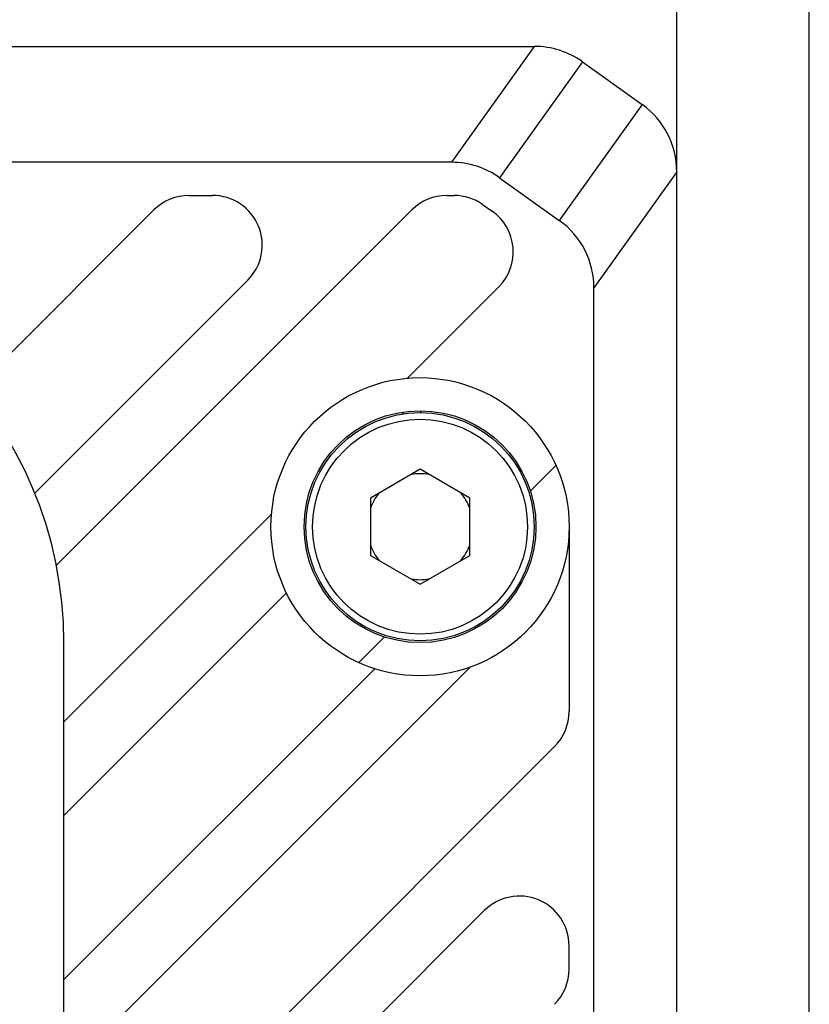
# Model space of a CAD drawing. Header units: millimetres. Extents: x 100 to 429, y 82 to 393.
# Tile 24 of 26: x 397 to 409, y 269 to 283. Entities that reach past the tile are written whole.
import ezdxf

# ---------------------------------------------------------------- set-up
doc = ezdxf.new("R2010")
doc.units = ezdxf.units.MM
doc.header["$LTSCALE"] = 32.67
doc.layers.add('00_COMPONENTS', color=7, linetype='CONTINUOUS')

msp = doc.modelspace()

# ---------------------------------------------------------------- linework, layer by layer
at = {"layer": '00_COMPONENTS', "color": 4}
for p, q in [((407.2656, 281.1983), (407.2656, 365.683)), ((405.115, 283.0916), (403.865, 281.3416)), ((405.8416, 282.8587), (404.5916, 281.1087)), ((406.7422, 282.2155), (405.4922, 280.4655)), ((407.2656, 281.1983), (406.0156, 279.4483)), ((405.0524, 276.3784), (405.4413, 276.7673)), ((402.4649, 273.7908), (402.8534, 274.1794))]:
    msp.add_line(p, q, dxfattribs=at)
at = {"layer": '00_COMPONENTS', "color": 7}
for p, q in [((409.2656, 123.0002), (409.2656, 365.683)), ((372.2656, 283.0916), (405.115, 283.0916)), ((405.8416, 282.8587), (406.7422, 282.2155)), ((403.865, 281.3416), (371.2656, 281.3416)), ((407.2656, 207.4848), (407.2656, 281.1983)), ((404.5916, 281.1087), (405.4922, 280.4655)), ((399.9054, 280.8416), (400.2589, 280.8416)), ((403.7954, 280.8416), (403.9041, 280.8416)), ((399.3751, 280.6219), (396.6525, 277.8993)), ((403.2651, 280.6219), (397.9011, 275.258)), ((404.3343, 280.7059), (404.4783, 280.6051)), ((400.7893, 279.5612), (397.5754, 276.3474)), ((403.2017, 278.0836), (404.5785, 279.4604)), ((406.0156, 209.2348), (406.0156, 279.4483)), ((403.1354, 277.5429), (403.125, 277.5713)), ((403.3906, 277.5916), (403.4017, 277.5611)), ((403.3906, 276.7076), (402.6406, 276.2746)), ((404.1406, 276.2746), (403.3906, 276.7076)), ((402.6406, 276.2746), (402.6406, 275.4086)), ((404.1406, 275.4086), (404.1406, 276.2746)), ((398.0156, 272.8976), (401.1486, 276.0305)), ((405.6406, 275.8416), (405.6406, 273.0532)), ((402.6406, 275.4086), (403.3906, 274.9755)), ((403.3906, 274.9755), (404.1406, 275.4086)), ((401.3749, 274.8418), (398.0156, 271.4824)), ((398.0156, 263.0916), (398.0156, 274.0916)), ((404.145, 273.7218), (398.0156, 267.5924)), ((398.0156, 269.0076), (402.7062, 273.6982)), ((398.0156, 265.1176), (405.4209, 272.5229)), ((404.3603, 270.0471), (398.0156, 263.7024)), ((405.6406, 269.1632), (405.6406, 269.5168))]:
    msp.add_line(p, q, dxfattribs=at)
for radius in [2.25, 1.75, 1.7225, 1.6225]:
    msp.add_circle((403.3906, 275.8416), radius, dxfattribs=at)
for centre, radius, start, end in [((405.115, 281.8416), 1.25, 54.46232, 90), ((406.0156, 281.1983), 1.25, 0, 54.46232), ((403.865, 280.0916), 1.25, 54.46232, 90), ((399.9054, 280.0916), 0.75, 90, 135), ((400.2589, 280.0916), 0.75, 315, 90), ((403.7954, 280.0916), 0.75, 90, 135), ((403.9041, 280.0916), 0.75, 55, 90), ((404.0481, 279.9907), 0.75, 315, 55), ((404.7656, 279.4483), 1.25, 0, 54.46232), ((392.0156, 274.0916), 6, 0, 180), ((403.3906, 275.8416), 0.8, 80.36413, 99.63587), ((403.3906, 275.8416), 0.8, 140.36413, 159.63587), ((403.3906, 275.8416), 0.8, 20.36413, 39.63587), ((403.3906, 275.8416), 0.8, 200.36413, 219.63587), ((403.3906, 275.8416), 0.8, 320.36413, 339.63587), ((403.3906, 275.8416), 0.8, 260.36413, 279.63587), ((404.8906, 273.0532), 0.75, 315, 360), ((404.8906, 269.5168), 0.75, 0, 135), ((404.8906, 269.1632), 0.75, 315, 360)]:
    msp.add_arc(centre, radius, start, end, dxfattribs=at)

doc.saveas('drawing.dxf')
